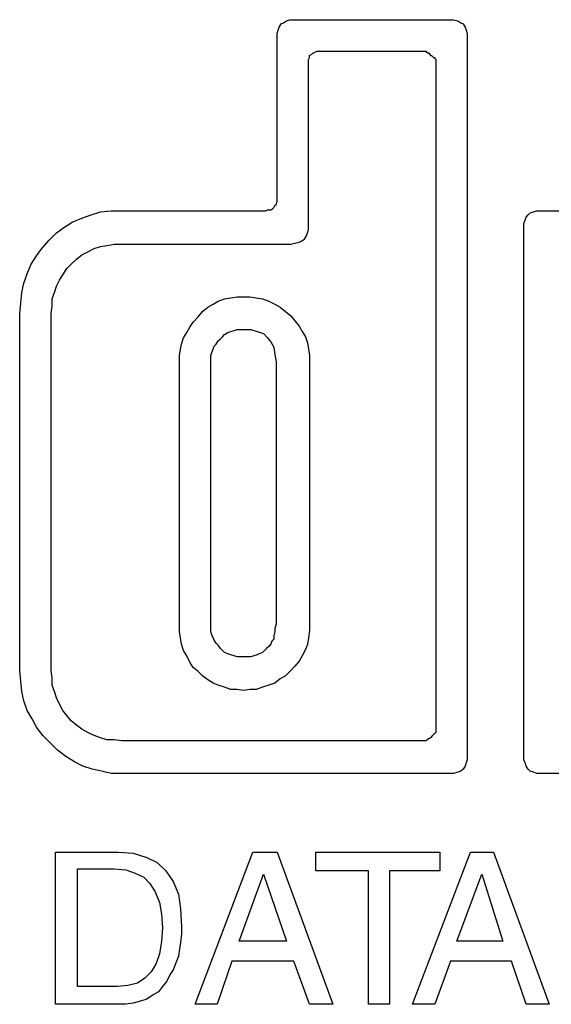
# Model space of a CAD drawing. Extents: x 0 to 26, y -0.1 to 2.
# Tile 7 of 18: x 8.5 to 9.5, y 0 to 1.8. Entities that reach past the tile are written whole.
import ezdxf

# ---------------------------------------------------------------- set-up
doc = ezdxf.new("R2010")
doc.units = 0

msp = doc.modelspace()

# ---------------------------------------------------------------- linework, layer by layer
at = {"color": 0}
for p, q in [((9.029297, 1.830078, 0.5), (9.035156, 1.832031, 0.5)), ((9.035156, 1.832031, 0.5), (9.042969, 1.832031, 0.5)), ((9.042969, 1.832031, 0.5), (9.333984, 1.832031, 0.5)), ((9.333984, 1.832031, 0.5), (9.339844, 1.832031, 0.5)), ((9.339844, 1.832031, 0.5), (9.347656, 1.830078, 0.5)), ((9.013672, 1.8125, 0.5), (9.015625, 1.818359, 0.5)), ((9.015625, 1.818359, 0.5), (9.019531, 1.824219, 0.5)), ((9.019531, 1.824219, 0.5), (9.023438, 1.826172, 0.5)), ((9.023438, 1.826172, 0.5), (9.029297, 1.830078, 0.5)), ((9.347656, 1.830078, 0.5), (9.353516, 1.826172, 0.5)), ((9.353516, 1.826172, 0.5), (9.357422, 1.824219, 0.5)), ((9.357422, 1.824219, 0.5), (9.361328, 1.818359, 0.5)), ((9.361328, 1.818359, 0.5), (9.363281, 1.8125, 0.5)), ((9.011719, 1.806641, 0.5), (9.013672, 1.8125, 0.5)), ((9.011719, 1.798828, 0.5), (9.011719, 1.806641, 0.5)), ((9.011719, 1.498047, 0.5), (9.011719, 1.798828, 0.5)), ((9.363281, 1.8125, 0.5), (9.365234, 1.806641, 0.5)), ((9.365234, 1.806641, 0.5), (9.365234, 1.798828, 0.5)), ((9.365234, 1.798828, 0.5), (9.365234, 0.462891, 0.5)), ((9.070313, 1.757813, 0.5), (9.072266, 1.761719, 0.5)), ((9.072266, 1.765625, 0.5), (9.076172, 1.767578, 0.5)), ((9.072266, 1.761719, 0.5), (9.072266, 1.765625, 0.5)), ((9.076172, 1.767578, 0.5), (9.078125, 1.769531, 0.5)), ((9.078125, 1.769531, 0.5), (9.082031, 1.771484, 0.5)), ((9.082031, 1.771484, 0.5), (9.085938, 1.773438, 0.5)), ((9.085938, 1.773438, 0.5), (9.091797, 1.773438, 0.5)), ((9.091797, 1.773438, 0.5), (9.289063, 1.773438, 0.5)), ((9.289063, 1.773438, 0.5), (9.289063, 1.771484, 0.5)), ((9.289063, 1.771484, 0.5), (9.291016, 1.771484, 0.5)), ((9.291016, 1.771484, 0.5), (9.292969, 1.769531, 0.5)), ((9.291016, 1.771484, 0.5), (9.291016, 1.771484, 0.5)), ((9.292969, 1.769531, 0.5), (9.294922, 1.769531, 0.5)), ((9.294922, 1.769531, 0.5), (9.294922, 1.767578, 0.5)), ((9.294922, 1.767578, 0.5), (9.296875, 1.765625, 0.5)), ((9.296875, 1.765625, 0.5), (9.298828, 1.765625, 0.5)), ((9.298828, 1.765625, 0.5), (9.300781, 1.763672, 0.5)), ((9.300781, 1.763672, 0.5), (9.302734, 1.761719, 0.5)), ((9.302734, 1.761719, 0.5), (9.304688, 1.761719, 0.5)), ((9.304688, 1.761719, 0.5), (9.304688, 1.759766, 0.5)), ((9.304688, 1.759766, 0.5), (9.306641, 1.757813, 0.5)), ((9.070313, 1.751953, 0.5), (9.070313, 1.757813, 0.5)), ((9.070313, 1.449219, 0.5), (9.070313, 1.751953, 0.5)), ((9.306641, 1.757813, 0.5), (9.306641, 1.755859, 0.5)), ((9.306641, 1.755859, 0.5), (9.306641, 1.753906, 0.5)), ((9.306641, 1.753906, 0.5), (9.306641, 1.751953, 0.5)), ((9.306641, 1.751953, 0.5), (9.306641, 0.509766, 0.5)), ((9.005859, 1.482422, 0.5), (9.007813, 1.486328, 0.5)), ((9.007813, 1.486328, 0.5), (9.009766, 1.488281, 0.5)), ((9.009766, 1.488281, 0.5), (9.011719, 1.494141, 0.5)), ((9.011719, 1.494141, 0.5), (9.011719, 1.498047, 0.5)), ((8.648438, 1.462891, 0.5), (8.666016, 1.46875, 0.5)), ((8.666016, 1.46875, 0.5), (8.683594, 1.474609, 0.5)), ((8.683594, 1.474609, 0.5), (8.703125, 1.476563, 0.5)), ((8.703125, 1.476563, 0.5), (8.722656, 1.476563, 0.5)), ((8.722656, 1.476563, 0.5), (8.990234, 1.476563, 0.5)), ((8.990234, 1.476563, 0.5), (8.994141, 1.478516, 0.5)), ((8.994141, 1.478516, 0.5), (9, 1.478516, 0.5)), ((9, 1.478516, 0.5), (9.003906, 1.480469, 0.5)), ((9.003906, 1.480469, 0.5), (9.005859, 1.482422, 0.5)), ((9.474609, 1.464844, 0.5), (9.478516, 1.46875, 0.5)), ((9.478516, 1.46875, 0.5), (9.482422, 1.472656, 0.5)), ((9.482422, 1.472656, 0.5), (9.488281, 1.474609, 0.5)), ((9.488281, 1.474609, 0.5), (9.494141, 1.476563, 0.5)), ((9.494141, 1.476563, 0.5), (9.501953, 1.476563, 0.5)), ((9.501953, 1.476563, 0.5), (9.792969, 1.476563, 0.5)), ((8.615234, 1.445313, 0.5), (8.630859, 1.455078, 0.5)), ((8.630859, 1.455078, 0.5), (8.648438, 1.462891, 0.5)), ((9.070313, 1.441406, 0.5), (9.070313, 1.449219, 0.5)), ((9.470703, 1.453125, 0.5), (9.472656, 1.458984, 0.5)), ((9.470703, 1.445313, 0.5), (9.470703, 1.453125, 0.5)), ((9.472656, 1.458984, 0.5), (9.474609, 1.464844, 0.5)), ((8.587891, 1.421875, 0.5), (8.601563, 1.435547, 0.5)), ((8.601563, 1.435547, 0.5), (8.615234, 1.445313, 0.5)), ((9.0625, 1.423828, 0.5), (9.066406, 1.429688, 0.5)), ((9.066406, 1.429688, 0.5), (9.068359, 1.435547, 0.5)), ((9.068359, 1.435547, 0.5), (9.070313, 1.441406, 0.5)), ((9.470703, 0.462891, 0.5), (9.470703, 1.445313, 0.5)), ((8.574219, 1.40625, 0.5), (8.587891, 1.421875, 0.5)), ((8.683594, 1.410156, 0.5), (8.695313, 1.412109, 0.5)), ((8.695313, 1.412109, 0.5), (8.708984, 1.414063, 0.5)), ((8.708984, 1.414063, 0.5), (8.722656, 1.414063, 0.5)), ((8.722656, 1.414063, 0.5), (9.037109, 1.414063, 0.5)), ((9.037109, 1.414063, 0.5), (9.044922, 1.416016, 0.5)), ((9.044922, 1.416016, 0.5), (9.052734, 1.417969, 0.5)), ((9.052734, 1.417969, 0.5), (9.056641, 1.419922, 0.5)), ((9.056641, 1.419922, 0.5), (9.0625, 1.423828, 0.5)), ((8.554688, 1.376953, 0.5), (8.564453, 1.392578, 0.5)), ((8.564453, 1.392578, 0.5), (8.574219, 1.40625, 0.5)), ((8.638672, 1.386719, 0.5), (8.648438, 1.394531, 0.5)), ((8.648438, 1.394531, 0.5), (8.660156, 1.400391, 0.5)), ((8.660156, 1.400391, 0.5), (8.671875, 1.40625, 0.5)), ((8.671875, 1.40625, 0.5), (8.683594, 1.410156, 0.5)), ((8.546875, 1.359375, 0.5), (8.554688, 1.376953, 0.5)), ((8.621094, 1.369141, 0.5), (8.628906, 1.376953, 0.5)), ((8.628906, 1.376953, 0.5), (8.638672, 1.386719, 0.5)), ((8.541016, 1.341797, 0.5), (8.546875, 1.359375, 0.5)), ((8.607422, 1.347656, 0.5), (8.613281, 1.357422, 0.5)), ((8.613281, 1.357422, 0.5), (8.621094, 1.369141, 0.5)), ((8.537109, 1.324219, 0.5), (8.541016, 1.341797, 0.5)), ((8.601563, 1.335938, 0.5), (8.607422, 1.347656, 0.5)), ((8.535156, 1.304688, 0.5), (8.537109, 1.324219, 0.5)), ((8.59375, 1.3125, 0.5), (8.597656, 1.324219, 0.5)), ((8.597656, 1.324219, 0.5), (8.601563, 1.335938, 0.5)), ((8.533203, 1.285156, 0.5), (8.535156, 1.304688, 0.5)), ((8.59375, 1.298828, 0.5), (8.59375, 1.3125, 0.5)), ((8.882813, 1.296875, 0.5), (8.892578, 1.302734, 0.5)), ((8.892578, 1.302734, 0.5), (8.902344, 1.308594, 0.5)), ((8.902344, 1.308594, 0.5), (8.914063, 1.3125, 0.5)), ((8.914063, 1.3125, 0.5), (8.925781, 1.314453, 0.5)), ((8.925781, 1.314453, 0.5), (8.9375, 1.316406, 0.5)), ((8.9375, 1.316406, 0.5), (8.949219, 1.316406, 0.5)), ((8.949219, 1.316406, 0.5), (8.960938, 1.316406, 0.5)), ((8.960938, 1.316406, 0.5), (8.972656, 1.314453, 0.5)), ((8.972656, 1.314453, 0.5), (8.984375, 1.3125, 0.5)), ((8.984375, 1.3125, 0.5), (8.996094, 1.308594, 0.5)), ((8.996094, 1.308594, 0.5), (9.007813, 1.302734, 0.5)), ((9.007813, 1.302734, 0.5), (9.017578, 1.296875, 0.5)), ((8.533203, 0.621094, 0.5), (8.533203, 1.285156, 0.5)), ((8.591797, 1.285156, 0.5), (8.59375, 1.298828, 0.5)), ((8.591797, 0.621094, 0.5), (8.591797, 1.285156, 0.5)), ((8.865234, 1.279297, 0.5), (8.873047, 1.289063, 0.5)), ((8.873047, 1.289063, 0.5), (8.882813, 1.296875, 0.5)), ((9.017578, 1.296875, 0.5), (9.027344, 1.289063, 0.5)), ((9.027344, 1.289063, 0.5), (9.037109, 1.28125, 0.5)), ((8.849609, 1.259766, 0.5), (8.855469, 1.269531, 0.5)), ((8.855469, 1.269531, 0.5), (8.865234, 1.279297, 0.5)), ((9.037109, 1.28125, 0.5), (9.044922, 1.271484, 0.5)), ((9.044922, 1.271484, 0.5), (9.052734, 1.261719, 0.5)), ((8.837891, 1.240234, 0.5), (8.84375, 1.25, 0.5)), ((8.84375, 1.25, 0.5), (8.849609, 1.259766, 0.5)), ((8.910156, 1.242188, 0.5), (8.914063, 1.246094, 0.5)), ((8.914063, 1.246094, 0.5), (8.919922, 1.25, 0.5)), ((8.919922, 1.25, 0.5), (8.925781, 1.251953, 0.5)), ((8.925781, 1.251953, 0.5), (8.931641, 1.253906, 0.5)), ((8.931641, 1.253906, 0.5), (8.9375, 1.255859, 0.5)), ((8.9375, 1.255859, 0.5), (8.943359, 1.255859, 0.5)), ((8.943359, 1.255859, 0.5), (8.949219, 1.255859, 0.5)), ((8.949219, 1.255859, 0.5), (8.962891, 1.255859, 0.5)), ((8.962891, 1.255859, 0.5), (8.974609, 1.251953, 0.5)), ((8.974609, 1.251953, 0.5), (8.986328, 1.248047, 0.5)), ((8.986328, 1.248047, 0.5), (8.994141, 1.240234, 0.5)), ((9.052734, 1.261719, 0.5), (9.058594, 1.251953, 0.5)), ((9.058594, 1.251953, 0.5), (9.064453, 1.242188, 0.5)), ((8.832031, 1.21875, 0.5), (8.833984, 1.228516, 0.5)), ((8.833984, 1.228516, 0.5), (8.837891, 1.240234, 0.5)), ((8.894531, 1.224609, 0.5), (8.898438, 1.228516, 0.5)), ((8.898438, 1.228516, 0.5), (8.902344, 1.234375, 0.5)), ((8.902344, 1.234375, 0.5), (8.90625, 1.238281, 0.5)), ((8.90625, 1.238281, 0.5), (8.910156, 1.242188, 0.5)), ((8.994141, 1.240234, 0.5), (9, 1.232422, 0.5)), ((9, 1.232422, 0.5), (9.005859, 1.222656, 0.5)), ((9.064453, 1.242188, 0.5), (9.068359, 1.230469, 0.5)), ((9.068359, 1.230469, 0.5), (9.070313, 1.21875, 0.5)), ((8.830078, 1.207031, 0.5), (8.832031, 1.21875, 0.5)), ((8.888672, 1.207031, 0.5), (8.890625, 1.212891, 0.5)), ((8.890625, 1.212891, 0.5), (8.892578, 1.21875, 0.5)), ((8.892578, 1.21875, 0.5), (8.894531, 1.224609, 0.5)), ((9.005859, 1.222656, 0.5), (9.007813, 1.208984, 0.5)), ((9.070313, 1.21875, 0.5), (9.072266, 1.207031, 0.5)), ((8.830078, 1.195313, 0.5), (8.830078, 1.207031, 0.5)), ((8.830078, 0.707031, 0.5), (8.830078, 1.195313, 0.5)), ((8.888672, 1.201172, 0.5), (8.888672, 1.207031, 0.5)), ((8.888672, 1.195313, 0.5), (8.888672, 1.201172, 0.5)), ((8.888672, 0.707031, 0.5), (8.888672, 1.195313, 0.5)), ((9.007813, 1.208984, 0.5), (9.009766, 1.195313, 0.5)), ((9.009766, 1.195313, 0.5), (9.009766, 0.707031, 0.5)), ((9.072266, 1.207031, 0.5), (9.072266, 1.195313, 0.5)), ((9.072266, 1.195313, 0.5), (9.072266, 0.707031, 0.5)), ((8.830078, 0.693359, 0.5), (8.830078, 0.707031, 0.5)), ((8.888672, 0.699219, 0.5), (8.888672, 0.707031, 0.5)), ((8.888672, 0.693359, 0.5), (8.888672, 0.699219, 0.5)), ((9.009766, 0.707031, 0.5), (9.007813, 0.699219, 0.5)), ((9.007813, 0.699219, 0.5), (9.007813, 0.693359, 0.5)), ((9.072266, 0.707031, 0.5), (9.072266, 0.695313, 0.5)), ((8.832031, 0.681641, 0.5), (8.830078, 0.693359, 0.5)), ((8.833984, 0.669922, 0.5), (8.832031, 0.681641, 0.5)), ((8.890625, 0.6875, 0.5), (8.888672, 0.693359, 0.5)), ((8.892578, 0.681641, 0.5), (8.890625, 0.6875, 0.5)), ((8.894531, 0.677734, 0.5), (8.892578, 0.681641, 0.5)), ((9.005859, 0.679688, 0.5), (9.001953, 0.675781, 0.5)), ((9.007813, 0.693359, 0.5), (9.005859, 0.685547, 0.5)), ((9.005859, 0.685547, 0.5), (9.005859, 0.679688, 0.5)), ((9.070313, 0.681641, 0.5), (9.068359, 0.669922, 0.5)), ((9.072266, 0.695313, 0.5), (9.070313, 0.681641, 0.5)), ((8.837891, 0.658203, 0.5), (8.833984, 0.669922, 0.5)), ((8.898438, 0.671875, 0.5), (8.894531, 0.677734, 0.5)), ((8.902344, 0.667969, 0.5), (8.898438, 0.671875, 0.5)), ((8.90625, 0.662109, 0.5), (8.902344, 0.667969, 0.5)), ((8.910156, 0.658203, 0.5), (8.90625, 0.662109, 0.5)), ((8.992188, 0.662109, 0.5), (8.988281, 0.658203, 0.5)), ((8.996094, 0.666016, 0.5), (8.992188, 0.662109, 0.5)), ((9, 0.669922, 0.5), (8.996094, 0.666016, 0.5)), ((9.001953, 0.675781, 0.5), (9, 0.669922, 0.5)), ((9.064453, 0.660156, 0.5), (9.058594, 0.648438, 0.5)), ((9.068359, 0.669922, 0.5), (9.064453, 0.660156, 0.5)), ((8.84375, 0.648438, 0.5), (8.837891, 0.658203, 0.5)), ((8.849609, 0.636719, 0.5), (8.84375, 0.648438, 0.5)), ((8.914063, 0.654297, 0.5), (8.910156, 0.658203, 0.5)), ((8.919922, 0.652344, 0.5), (8.914063, 0.654297, 0.5)), ((8.925781, 0.650391, 0.5), (8.919922, 0.652344, 0.5)), ((8.931641, 0.648438, 0.5), (8.925781, 0.650391, 0.5)), ((8.9375, 0.646484, 0.5), (8.931641, 0.648438, 0.5)), ((8.943359, 0.646484, 0.5), (8.9375, 0.646484, 0.5)), ((8.949219, 0.646484, 0.5), (8.943359, 0.646484, 0.5)), ((8.955078, 0.646484, 0.5), (8.949219, 0.646484, 0.5)), ((8.962891, 0.646484, 0.5), (8.955078, 0.646484, 0.5)), ((8.96875, 0.648438, 0.5), (8.962891, 0.646484, 0.5)), ((8.974609, 0.650391, 0.5), (8.96875, 0.648438, 0.5)), ((8.978516, 0.652344, 0.5), (8.974609, 0.650391, 0.5)), ((8.984375, 0.654297, 0.5), (8.978516, 0.652344, 0.5)), ((8.988281, 0.658203, 0.5), (8.984375, 0.654297, 0.5)), ((9.058594, 0.648438, 0.5), (9.052734, 0.638672, 0.5)), ((8.855469, 0.626953, 0.5), (8.849609, 0.636719, 0.5)), ((8.865234, 0.619141, 0.5), (8.855469, 0.626953, 0.5)), ((9.044922, 0.628906, 0.5), (9.037109, 0.621094, 0.5)), ((9.052734, 0.638672, 0.5), (9.044922, 0.628906, 0.5)), ((8.535156, 0.601563, 0.5), (8.533203, 0.621094, 0.5)), ((8.59375, 0.607422, 0.5), (8.591797, 0.621094, 0.5)), ((8.59375, 0.59375, 0.5), (8.59375, 0.607422, 0.5)), ((8.873047, 0.611328, 0.5), (8.865234, 0.619141, 0.5)), ((8.882813, 0.603516, 0.5), (8.873047, 0.611328, 0.5)), ((9.017578, 0.605469, 0.5), (9.007813, 0.597656, 0.5)), ((9.027344, 0.611328, 0.5), (9.017578, 0.605469, 0.5)), ((9.037109, 0.621094, 0.5), (9.027344, 0.611328, 0.5)), ((8.537109, 0.582031, 0.5), (8.535156, 0.601563, 0.5)), ((8.597656, 0.582031, 0.5), (8.59375, 0.59375, 0.5)), ((8.892578, 0.597656, 0.5), (8.882813, 0.603516, 0.5)), ((8.902344, 0.59375, 0.5), (8.892578, 0.597656, 0.5)), ((8.914063, 0.589844, 0.5), (8.902344, 0.59375, 0.5)), ((8.925781, 0.585938, 0.5), (8.914063, 0.589844, 0.5)), ((8.984375, 0.589844, 0.5), (8.972656, 0.585938, 0.5)), ((8.996094, 0.59375, 0.5), (8.984375, 0.589844, 0.5)), ((9.007813, 0.597656, 0.5), (8.996094, 0.59375, 0.5)), ((8.541016, 0.564453, 0.5), (8.537109, 0.582031, 0.5)), ((8.601563, 0.570313, 0.5), (8.597656, 0.582031, 0.5)), ((8.607422, 0.558594, 0.5), (8.601563, 0.570313, 0.5)), ((8.9375, 0.585938, 0.5), (8.925781, 0.585938, 0.5)), ((8.949219, 0.583984, 0.5), (8.9375, 0.585938, 0.5)), ((8.960938, 0.585938, 0.5), (8.949219, 0.583984, 0.5)), ((8.972656, 0.585938, 0.5), (8.960938, 0.585938, 0.5)), ((8.546875, 0.546875, 0.5), (8.541016, 0.564453, 0.5)), ((8.613281, 0.546875, 0.5), (8.607422, 0.558594, 0.5)), ((8.556641, 0.53125, 0.5), (8.546875, 0.546875, 0.5)), ((8.621094, 0.537109, 0.5), (8.613281, 0.546875, 0.5)), ((8.628906, 0.527344, 0.5), (8.621094, 0.537109, 0.5)), ((8.564453, 0.515625, 0.5), (8.556641, 0.53125, 0.5)), ((8.576172, 0.5, 0.5), (8.564453, 0.515625, 0.5)), ((8.638672, 0.519531, 0.5), (8.628906, 0.527344, 0.5)), ((8.648438, 0.511719, 0.5), (8.638672, 0.519531, 0.5)), ((8.589844, 0.486328, 0.5), (8.576172, 0.5, 0.5)), ((8.660156, 0.505859, 0.5), (8.648438, 0.511719, 0.5)), ((8.671875, 0.5, 0.5), (8.660156, 0.505859, 0.5)), ((8.683594, 0.496094, 0.5), (8.671875, 0.5, 0.5)), ((8.695313, 0.492188, 0.5), (8.683594, 0.496094, 0.5)), ((9.296875, 0.496094, 0.5), (9.292969, 0.494141, 0.5)), ((9.300781, 0.5, 0.5), (9.296875, 0.496094, 0.5)), ((9.302734, 0.501953, 0.5), (9.300781, 0.5, 0.5)), ((9.304688, 0.503906, 0.5), (9.302734, 0.501953, 0.5)), ((9.306641, 0.505859, 0.5), (9.304688, 0.503906, 0.5)), ((9.306641, 0.509766, 0.5), (9.306641, 0.507813, 0.5)), ((9.306641, 0.507813, 0.5), (9.306641, 0.505859, 0.5)), ((8.603516, 0.472656, 0.5), (8.589844, 0.486328, 0.5)), ((8.708984, 0.492188, 0.5), (8.695313, 0.492188, 0.5)), ((8.722656, 0.490234, 0.5), (8.708984, 0.492188, 0.5)), ((9.289063, 0.490234, 0.5), (8.722656, 0.490234, 0.5)), ((9.292969, 0.494141, 0.5), (9.289063, 0.490234, 0.5)), ((8.619141, 0.460938, 0.5), (8.603516, 0.472656, 0.5)), ((8.634766, 0.451172, 0.5), (8.619141, 0.460938, 0.5)), ((9.365234, 0.462891, 0.5), (9.365234, 0.455078, 0.5)), ((9.470703, 0.455078, 0.5), (9.470703, 0.462891, 0.5)), ((8.650391, 0.443359, 0.5), (8.634766, 0.451172, 0.5)), ((8.667969, 0.4375, 0.5), (8.650391, 0.443359, 0.5)), ((9.361328, 0.443359, 0.5), (9.357422, 0.4375, 0.5)), ((9.363281, 0.449219, 0.5), (9.361328, 0.443359, 0.5)), ((9.365234, 0.455078, 0.5), (9.363281, 0.449219, 0.5)), ((9.472656, 0.449219, 0.5), (9.470703, 0.455078, 0.5)), ((9.474609, 0.443359, 0.5), (9.472656, 0.449219, 0.5)), ((9.478516, 0.4375, 0.5), (9.474609, 0.443359, 0.5)), ((8.685547, 0.433594, 0.5), (8.667969, 0.4375, 0.5)), ((8.703125, 0.429688, 0.5), (8.685547, 0.433594, 0.5)), ((8.722656, 0.429688, 0.5), (8.703125, 0.429688, 0.5)), ((9.333984, 0.429688, 0.5), (8.722656, 0.429688, 0.5)), ((9.339844, 0.429688, 0.5), (9.333984, 0.429688, 0.5)), ((9.347656, 0.431641, 0.5), (9.339844, 0.429688, 0.5)), ((9.353516, 0.433594, 0.5), (9.347656, 0.431641, 0.5)), ((9.357422, 0.4375, 0.5), (9.353516, 0.433594, 0.5)), ((9.482422, 0.433594, 0.5), (9.478516, 0.4375, 0.5)), ((9.488281, 0.431641, 0.5), (9.482422, 0.433594, 0.5)), ((9.494141, 0.429688, 0.5), (9.488281, 0.431641, 0.5)), ((9.501953, 0.429688, 0.5), (9.494141, 0.429688, 0.5)), ((9.792969, 0.429688, 0.5), (9.501953, 0.429688, 0.5)), ((8.599609, 0, 0.5), (8.599609, 0.283203, 0.5)), ((8.599609, 0.283203, 0.5), (8.716797, 0.283203, 0.5)), ((8.716797, 0.283203, 0.5), (8.744141, 0.28125, 0.5)), ((8.744141, 0.28125, 0.5), (8.769531, 0.273438, 0.5)), ((8.859375, 0, 0.5), (8.966797, 0.283203, 0.5)), ((8.966797, 0.283203, 0.5), (9.011719, 0.283203, 0.5)), ((9.011719, 0.283203, 0.5), (9.115234, 0, 0.5)), ((9.083984, 0.248047, 0.5), (9.083984, 0.283203, 0.5)), ((9.083984, 0.283203, 0.5), (9.314453, 0.283203, 0.5)), ((9.263672, 0, 0.5), (9.371094, 0.283203, 0.5)), ((9.314453, 0.283203, 0.5), (9.314453, 0.248047, 0.5)), ((9.371094, 0.283203, 0.5), (9.414063, 0.283203, 0.5)), ((9.414063, 0.283203, 0.5), (9.517578, 0, 0.5)), ((8.769531, 0.273438, 0.5), (8.789063, 0.263672, 0.5)), ((8.789063, 0.263672, 0.5), (8.804688, 0.248047, 0.5)), ((8.640625, 0.033203, 0.5), (8.640625, 0.251953, 0.5)), ((8.640625, 0.251953, 0.5), (8.708984, 0.251953, 0.5)), ((8.708984, 0.251953, 0.5), (8.730469, 0.25, 0.5)), ((8.730469, 0.25, 0.5), (8.748047, 0.244141, 0.5)), ((8.748047, 0.244141, 0.5), (8.763672, 0.236328, 0.5)), ((8.804688, 0.248047, 0.5), (8.818359, 0.228516, 0.5)), ((8.941406, 0.117188, 0.5), (8.986328, 0.242188, 0.5)), ((8.986328, 0.242188, 0.5), (9.029297, 0.117188, 0.5)), ((9.181641, 0.248047, 0.5), (9.083984, 0.248047, 0.5)), ((9.181641, 0, 0.5), (9.181641, 0.248047, 0.5)), ((9.314453, 0.248047, 0.5), (9.220703, 0.248047, 0.5)), ((9.220703, 0.248047, 0.5), (9.220703, 0, 0.5)), ((9.345703, 0.117188, 0.5), (9.392578, 0.242188, 0.5)), ((9.392578, 0.242188, 0.5), (9.431641, 0.117188, 0.5)), ((8.763672, 0.236328, 0.5), (8.775391, 0.224609, 0.5)), ((8.775391, 0.224609, 0.5), (8.785156, 0.208984, 0.5)), ((8.818359, 0.228516, 0.5), (8.828125, 0.205078, 0.5)), ((8.785156, 0.208984, 0.5), (8.792969, 0.189453, 0.5)), ((8.828125, 0.205078, 0.5), (8.832031, 0.177734, 0.5)), ((8.792969, 0.189453, 0.5), (8.796875, 0.167969, 0.5)), ((8.796875, 0.167969, 0.5), (8.798828, 0.142578, 0.5)), ((8.832031, 0.177734, 0.5), (8.833984, 0.144531, 0.5)), ((8.798828, 0.142578, 0.5), (8.796875, 0.117188, 0.5)), ((8.833984, 0.130859, 0.5), (8.832031, 0.115234, 0.5)), ((8.833984, 0.144531, 0.5), (8.833984, 0.130859, 0.5)), ((8.796875, 0.117188, 0.5), (8.792969, 0.09375, 0.5)), ((8.832031, 0.115234, 0.5), (8.830078, 0.103516, 0.5)), ((9.029297, 0.117188, 0.5), (8.941406, 0.117188, 0.5)), ((9.431641, 0.117188, 0.5), (9.345703, 0.117188, 0.5)), ((8.792969, 0.09375, 0.5), (8.787109, 0.076172, 0.5)), ((8.830078, 0.103516, 0.5), (8.828125, 0.089844, 0.5)), ((8.787109, 0.076172, 0.5), (8.777344, 0.060547, 0.5)), ((8.824219, 0.078125, 0.5), (8.818359, 0.064453, 0.5)), ((8.828125, 0.089844, 0.5), (8.824219, 0.078125, 0.5)), ((8.927734, 0.080078, 0.5), (8.900391, 0, 0.5)), ((9.042969, 0.080078, 0.5), (8.927734, 0.080078, 0.5)), ((9.072266, 0, 0.5), (9.042969, 0.080078, 0.5)), ((9.333984, 0.080078, 0.5), (9.304688, 0, 0.5)), ((9.447266, 0.080078, 0.5), (9.333984, 0.080078, 0.5)), ((9.474609, 0, 0.5), (9.447266, 0.080078, 0.5)), ((8.777344, 0.060547, 0.5), (8.765625, 0.048828, 0.5)), ((8.818359, 0.064453, 0.5), (8.8125, 0.054688, 0.5)), ((8.751953, 0.039063, 0.5), (8.734375, 0.035156, 0.5)), ((8.765625, 0.048828, 0.5), (8.751953, 0.039063, 0.5)), ((8.806641, 0.042969, 0.5), (8.798828, 0.033203, 0.5)), ((8.8125, 0.054688, 0.5), (8.806641, 0.042969, 0.5)), ((8.714844, 0.033203, 0.5), (8.640625, 0.033203, 0.5)), ((8.734375, 0.035156, 0.5), (8.714844, 0.033203, 0.5)), ((8.791016, 0.023438, 0.5), (8.78125, 0.017578, 0.5)), ((8.798828, 0.033203, 0.5), (8.791016, 0.023438, 0.5)), ((8.714844, 0, 0.5), (8.599609, 0, 0.5)), ((8.730469, 0, 0.5), (8.714844, 0, 0.5)), ((8.744141, 0.001953, 0.5), (8.730469, 0, 0.5)), ((8.757813, 0.005859, 0.5), (8.744141, 0.001953, 0.5)), ((8.769531, 0.009766, 0.5), (8.757813, 0.005859, 0.5)), ((8.78125, 0.017578, 0.5), (8.769531, 0.009766, 0.5)), ((8.900391, 0, 0.5), (8.859375, 0, 0.5)), ((9.115234, 0, 0.5), (9.072266, 0, 0.5)), ((9.220703, 0, 0.5), (9.181641, 0, 0.5)), ((9.304688, 0, 0.5), (9.263672, 0, 0.5)), ((9.517578, 0, 0.5), (9.474609, 0, 0.5))]:
    msp.add_line(p, q, dxfattribs=at)

doc.saveas('drawing.dxf')
